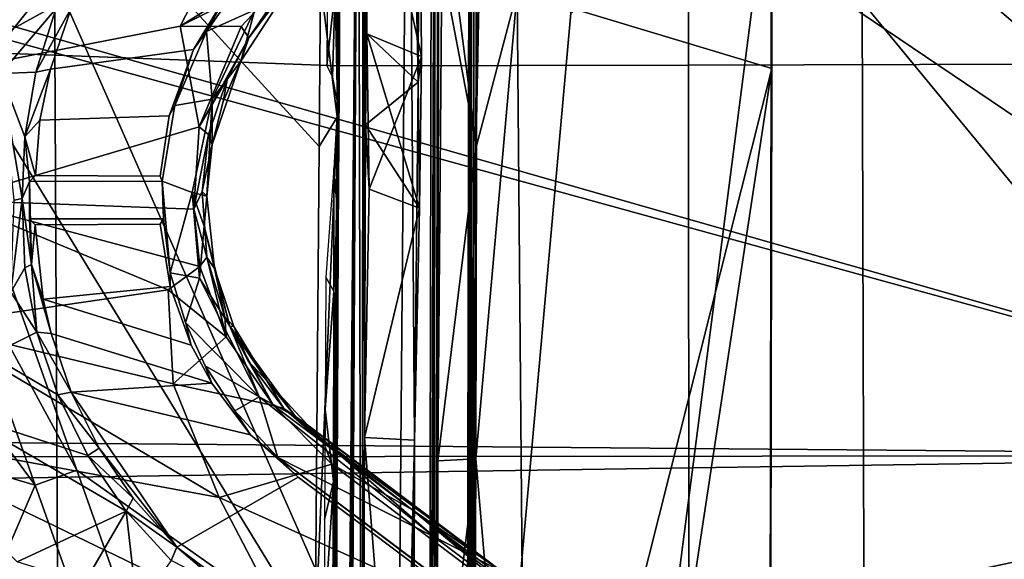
# Model space of a CAD drawing. Header units: millimetres. Extents: x -340 to 319, y -456 to 358.
# Tile 57 of 88: x 31 to 110, y -29 to 14. Entities that reach past the tile are written whole.
import ezdxf

# ---------------------------------------------------------------- set-up
doc = ezdxf.new("R2010")
doc.units = ezdxf.units.MM
doc.layers.add('Layer 01', color=7, linetype='Continuous', true_color=0x000000)

msp = doc.modelspace()

# ---------------------------------------------------------------- linework, layer by layer
at = {"layer": 'Layer 01'}
for points in [[(63.826, -162.799, 399.246), (63.953, -167.869, 407.788), (64.529, 77.813, 400.052)], [(63.826, -162.799, 399.246), (64.529, 77.813, 400.052), (64.249, 61.955, 385.965)], [(64.529, 77.813, 400.052), (63.953, -167.869, 407.788), (64.262, -159.859, 424.932)], [(64.529, 77.813, 400.052), (64.262, -159.859, 424.932), (64.706, 38.767, 417.383)], [(67.248, 61.946, 385.915), (67.528, 77.806, 400.008), (67.582, -71.016, 428.828)], [(67.582, -71.016, 428.828), (67.528, 77.806, 400.008), (67.772, 29.824, 422.87)], [(16.733, 70.079, 431.97), (150.574, -20.344, 437.249), (-75.512, 44.247, 433.477)], [(16.733, 70.079, 431.97), (75.25, 44.56, 433.459), (150.574, -20.344, 437.249)], [(-75.512, 44.247, 433.477), (150.574, -20.344, 437.249), (-170.228, 68.124, 432.078)], [(-153.663, -17.77, 437.099), (-170.228, 68.124, 432.078), (150.574, -20.344, 437.249)], [(150.574, -20.344, 437.249), (79.24, 44.84, 433.442), (170.187, 67.586, 432.108)], [(0.377, -24.379, 491.913), (34.159, 17.776, 489.92), (0.207, 65.025, 487.292), (-33.401, 18.111, 489.903)], [(67.248, 61.946, 385.915), (66.825, -162.808, 399.196), (63.826, -162.799, 399.246), (64.249, 61.955, 385.965)], [(66.953, -167.885, 407.735), (66.825, -162.808, 399.196), (67.248, 61.946, 385.915)], [(67.248, 61.946, 385.915), (67.26, -159.887, 424.795), (66.953, -167.885, 407.735)], [(67.248, 61.946, 385.915), (67.302, -169.886, 429.007), (67.296, -160.654, 427.064)], [(67.506, -146.941, 437.317), (67.302, -169.886, 429.007), (67.248, 61.946, 385.915)], [(67.248, 61.946, 385.915), (67.296, -160.654, 427.064), (67.26, -159.887, 424.795)], [(67.248, 61.946, 385.915), (67.589, -102.936, 434.713), (67.506, -146.941, 437.317)], [(67.589, -102.936, 434.713), (67.248, 61.946, 385.915), (67.582, -71.016, 428.828)], [(131.151, 61.697, 489.978), (98.474, 15.808, 491.13), (130.323, -22.884, 494.309), (162.389, -15.926, 496.134)], [(56.668, 54.297, 448.104), (56.681, 10.697, 448.801), (10.305, 12.446, 448.072), (8.831, 58.521, 447.338)], [(84.579, 54.345, 449.048), (84.643, 10.745, 449.707), (56.681, 10.697, 448.801), (56.668, 54.297, 448.104)], [(112.019, 54.435, 450.512), (112.225, 10.834, 451.201), (84.643, 10.745, 449.707), (84.579, 54.345, 449.048)], [(58.341, 49.636, 364.199), (62.337, 49.386, 363.97), (61.14, -92.305, 318.421), (57.188, -91.212, 319.229)], [(57.188, -91.212, 319.229), (57.38, -93.873, 335.441), (58.341, 49.636, 364.199)], [(57.619, -86.515, 345.543), (58.341, 49.636, 364.199), (57.38, -93.873, 335.441)], [(58.64, -77.334, 404.764), (58.341, 49.636, 364.199), (57.619, -86.515, 345.543)], [(58.64, -77.334, 404.764), (58.755, 42.53, 390.347), (58.341, 49.636, 364.199)], [(62.337, 49.386, 363.97), (62.844, -19.123, 406.169), (61.14, -92.305, 318.421)], [(63.114, 9.396, 415.183), (62.844, -19.123, 406.169), (62.337, 49.386, 363.97)], [(63.212, 33.531, 417.034), (63.114, 9.396, 415.183), (62.337, 49.386, 363.97)], [(79.24, 44.84, 433.442), (150.574, -20.344, 437.249), (75.25, 44.56, 433.459)], [(58.64, -77.334, 404.764), (58.853, -18.91, 406.083), (58.755, 42.53, 390.347)], [(58.853, -18.91, 406.083), (58.924, 6.002, 414.471), (58.755, 42.53, 390.347)], [(59.157, 30.5, 415.603), (58.755, 42.53, 390.347), (58.924, 6.002, 414.471)], [(54.123, 34.369, 173.707), (49.343, 41.945, 173.589), (18.376, 18.42, 181.093), (24.042, 9.943, 181.083)], [(64.441, -119.838, 428.759), (64.706, 38.767, 417.383), (64.262, -159.859, 424.932)], [(64.706, 38.767, 417.383), (64.441, -119.838, 428.759), (64.568, -73.514, 428.566)], [(64.706, 38.767, 417.383), (64.568, -73.514, 428.566), (64.768, 30.966, 422.697)], [(54.123, 34.369, 173.707), (24.042, 9.943, 181.083), (49.271, 23.789, 175.593)], [(59.157, 30.5, 415.603), (63.402, 11.455, 429.575), (63.212, 33.531, 417.034)], [(63.114, 9.396, 415.183), (63.212, 33.531, 417.034), (63.402, 11.455, 429.575)], [(34.159, 17.776, 489.92), (66.519, -55.639, 493.849), (68.302, 32.736, 489.577)], [(56.792, 19.715, 351.432), (56.9, 32.821, 355.63), (56.85, 12.767, 356.061)], [(56.91, 23.023, 357.925), (56.85, 12.767, 356.061), (56.9, 32.821, 355.63)], [(98.701, -55.944, 494.597), (98.474, 15.808, 491.13), (68.302, 32.736, 489.577), (66.519, -55.639, 493.849)], [(64.768, 30.966, 422.697), (64.568, -73.514, 428.566), (64.677, -20.773, 425.91)], [(64.677, -20.773, 425.91), (65.005, 18.8, 424.781), (64.768, 30.966, 422.697)], [(59.157, 30.5, 415.603), (58.924, 6.002, 414.471), (59.046, 13.247, 425.875)], [(59.157, 30.5, 415.603), (59.046, 13.247, 425.875), (63.402, 11.455, 429.575)], [(67.582, -71.016, 428.828), (67.772, 29.824, 422.87), (75.269, 14.89, 423.625)], [(91.264, 27.367, 422.62), (91.29, 30.052, 423.708), (91.282, 10.499, 426.621)], [(91.29, 30.052, 423.708), (91.313, 27.098, 425.633), (91.282, 10.499, 426.621)], [(66.096, 17.174, 426.208), (67.774, 4.32, 427.381), (67.849, 29.447, 425.895)], [(67.774, 4.32, 427.381), (71.019, 16.62, 426.6), (67.849, 29.447, 425.895)], [(33.138, 28.475, 331.354), (55.24, 4.269, 343.34), (54.918, -34.953, 330.778), (21.077, 20.399, 318.151)], [(55.347, 17.342, 347.527), (55.24, 4.269, 343.34), (33.138, 28.475, 331.354)], [(91.264, 27.367, 422.62), (80.388, -57.109, 427.791), (67.582, -71.016, 428.828), (75.269, 14.89, 423.625)], [(91.313, 27.098, 425.633), (72.474, 27.169, 425.949), (71.019, 16.62, 426.6), (91.282, 10.499, 426.621)], [(80.388, -57.109, 427.791), (91.264, 27.367, 422.62), (91.09, -65.162, 428.086)], [(91.264, 27.367, 422.62), (91.282, 10.499, 426.621), (91.09, -65.162, 428.086)], [(24.042, 9.943, 181.083), (44.164, 13.866, 177.241), (49.271, 23.789, 175.593)], [(59.581, 23.512, 173.724), (49.271, 23.789, 175.593), (44.164, 13.866, 177.241)], [(53.444, 18.525, 175.166), (59.581, 23.512, 173.724), (44.164, 13.866, 177.241)], [(56.503, 16.777, 357.596), (55.926, 22.845, 358.925), (55.855, 10.726, 356.695)], [(56.686, -0.577, 354.169), (56.91, 23.023, 357.925), (56.793, 16.342, 357.109)], [(56.91, 23.023, 357.925), (56.686, -0.577, 354.169), (56.85, 12.767, 356.061)], [(35.936, -21.525, 318.18), (25.196, -1.737, 316.812), (21.077, 20.399, 318.151)], [(21.077, 20.399, 318.151), (54.918, -34.953, 330.778), (35.936, -21.525, 318.18)], [(56.792, 19.715, 351.432), (56.685, 6.609, 347.235), (55.347, 17.342, 347.527)], [(56.804, 4.959, 354.649), (56.685, 6.609, 347.235), (56.792, 19.715, 351.432), (56.85, 12.767, 356.061)], [(29.896, 10.101, 130.63), (25.562, 18.584, 130.431), (34.272, 15.231, 129.747)], [(44.164, 13.866, 177.241), (49.024, 13.826, 176.322), (53.444, 18.525, 175.166)], [(49.024, 13.826, 176.322), (49.647, 12.923, 175.611), (53.444, 18.525, 175.166)], [(49.647, 12.923, 175.611), (52.082, 16.183, 174.741), (53.444, 18.525, 175.166)], [(64.677, -20.773, 425.91), (67.774, 4.32, 427.381), (65.005, 18.8, 424.781)], [(65.005, 18.8, 424.781), (67.774, 4.32, 427.381), (66.096, 17.174, 426.208)], [(34.526, -56.609, 493.507), (34.159, 17.776, 489.92), (0.377, -24.379, 491.913)], [(34.159, 17.776, 489.92), (34.526, -56.609, 493.507), (66.519, -55.639, 493.849)], [(49.465, 17.977, 153.282), (46.27, 13.435, 154.128), (47.914, 16.439, 169.246)], [(50.105, 15.156, 153.343), (46.27, 13.435, 154.128), (49.465, 17.977, 153.282)], [(56.685, 6.609, 347.235), (55.24, 4.269, 343.34), (55.347, 17.342, 347.527)], [(56.503, 16.777, 357.596), (55.855, 10.726, 356.695), (56.309, 9.798, 356.418)], [(56.503, 16.777, 357.596), (56.309, 9.798, 356.418), (56.694, 7.658, 355.643)], [(56.694, 7.658, 355.643), (56.793, 16.342, 357.109), (56.503, 16.777, 357.596)], [(67.727, -20.605, 428.854), (71.728, -67.157, 431.535), (71.019, 16.62, 426.6)], [(67.774, 4.32, 427.381), (67.727, -20.605, 428.854), (71.019, 16.62, 426.6)], [(71.728, -67.157, 431.535), (91.282, 10.499, 426.621), (71.019, 16.62, 426.6)], [(33.841, 10.445, 172.186), (35.51, 15.338, 171.558), (47.914, 16.439, 169.246), (45.234, 11.99, 169.991)], [(45.234, 11.99, 169.991), (47.914, 16.439, 169.246), (46.27, 13.435, 154.128)], [(49.647, 12.923, 175.611), (49.006, 11.079, 154.664), (51.731, 15.272, 153.801), (52.082, 16.183, 174.741)], [(56.694, 7.658, 355.643), (56.686, -0.577, 354.169), (56.793, 16.342, 357.109)], [(98.474, 15.808, 491.13), (98.701, -55.944, 494.597), (130.323, -22.884, 494.309)], [(34.272, 15.231, 129.747), (32.666, 10.208, 130.327), (29.896, 10.101, 130.63)], [(32.666, 10.208, 130.327), (34.272, 15.231, 129.747), (35.51, 15.338, 171.558)], [(33.841, 10.445, 172.186), (32.666, 10.208, 130.327), (35.51, 15.338, 171.558)], [(46.729, 8.044, 154.303), (46.27, 13.435, 154.128), (50.105, 15.156, 153.343)], [(49.006, 11.079, 154.664), (46.729, 8.044, 154.303), (50.105, 15.156, 153.343)], [(49.006, 11.079, 154.664), (50.105, 15.156, 153.343), (51.731, 15.272, 153.801)], [(24.042, 9.943, 181.083), (26.017, 0.001, 181.076), (45.676, 5.846, 177.31), (44.164, 13.866, 177.241)], [(43.752, 7.533, 154.836), (45.234, 11.99, 169.991), (46.27, 13.435, 154.128)], [(46.729, 8.044, 154.303), (43.752, 7.533, 154.836), (46.27, 13.435, 154.128)], [(45.676, 5.846, 177.31), (49.024, 13.826, 176.322), (44.164, 13.866, 177.241)], [(49.647, 12.923, 175.611), (49.024, 13.826, 176.322), (45.676, 5.846, 177.31)], [(49.647, 12.923, 175.611), (45.676, 5.846, 177.31), (47.935, 9.719, 176.218)], [(49.006, 11.079, 154.664), (49.647, 12.923, 175.611), (47.935, 9.719, 176.218), (47.601, 7.851, 155.489)], [(56.85, 12.767, 356.061), (56.686, -0.577, 354.169), (56.804, 4.959, 354.649)], [(63.232, -0.63, 425.814), (58.924, 6.002, 414.471), (59.046, 13.247, 425.875)], [(58.924, 6.002, 414.471), (59.228, 0.878, 428.372), (59.046, 13.247, 425.875)], [(59.046, 13.247, 425.875), (58.924, 6.002, 414.471), (63.114, 9.396, 415.183)], [(59.228, 0.878, 428.372), (63.402, 11.455, 429.575), (59.046, 13.247, 425.875)], [(59.046, 13.247, 425.875), (63.114, 9.396, 415.183), (63.232, -0.63, 425.814)], [(56.681, 10.697, 448.801), (56.657, -32.917, 450.14), (14.494, -35.193, 449.639), (10.305, 12.446, 448.072)], [(33, 6.382, 172.532), (33.841, 10.445, 172.186), (45.234, 11.99, 169.991), (43.295, 6.712, 170.577)], [(43.295, 6.712, 170.577), (45.234, 11.99, 169.991), (43.752, 7.533, 154.836)], [(46.729, 8.044, 154.303), (49.006, 11.079, 154.664), (46.717, 4.432, 155.68)], [(47.601, 7.851, 155.489), (46.717, 4.432, 155.68), (49.006, 11.079, 154.664)], [(63.402, 11.455, 429.575), (59.228, 0.878, 428.372), (63.232, -0.63, 425.814)], [(63.114, 9.396, 415.183), (63.402, 11.455, 429.575), (63.232, -0.63, 425.814)], [(32.666, 10.208, 130.327), (31.8, 5.043, 130.827), (29.896, 10.101, 130.63)], [(32.666, 10.208, 130.327), (33.841, 10.445, 172.186), (31.8, 5.043, 130.827)], [(31.8, 5.043, 130.827), (33.841, 10.445, 172.186), (33, 6.382, 172.532)], [(84.643, 10.745, 449.707), (84.68, -32.869, 451.021), (56.657, -32.917, 450.14), (56.681, 10.697, 448.801)], [(71.728, -67.157, 431.535), (79.836, -65.063, 431.275), (91.282, 10.499, 426.621)], [(79.836, -65.063, 431.275), (91.138, -65.941, 431.141), (91.282, 10.499, 426.621)], [(112.225, 10.834, 451.201), (112.433, -32.78, 452.535), (84.68, -32.869, 451.021), (84.643, 10.745, 449.707)], [(91.123, -69.642, 430.851), (91.09, -65.162, 428.086), (91.282, 10.499, 426.621)], [(91.123, -69.642, 430.851), (91.282, 10.499, 426.621), (91.138, -65.941, 431.141)], [(29.896, 10.101, 130.63), (31.8, 5.043, 130.827), (31.584, 0.131, 131.233)], [(30.958, 0, 107.802), (29.896, 10.101, 130.63), (31.584, 0.131, 131.233)], [(47.935, 9.719, 176.218), (45.676, 5.846, 177.31), (46.44, 5.24, 176.334)], [(46.44, 5.24, 176.334), (46.717, 4.432, 155.68), (47.601, 7.851, 155.489), (47.935, 9.719, 176.218)], [(63.114, 9.396, 415.183), (58.924, 6.002, 414.471), (63.232, -0.63, 425.814)], [(63.114, 9.396, 415.183), (63.232, -0.63, 425.814), (62.844, -19.123, 406.169)], [(46.729, 8.044, 154.303), (45.123, 0.602, 154.705), (42.743, 1.499, 155.256), (43.752, 7.533, 154.836)], [(46.297, 0.326, 155.331), (45.123, 0.602, 154.705), (46.729, 8.044, 154.303)], [(46.717, 4.432, 155.68), (46.297, 0.326, 155.331), (46.729, 8.044, 154.303)], [(43.752, 7.533, 154.836), (42.743, 1.499, 155.256), (42.583, 1.903, 170.794), (43.295, 6.712, 170.577)], [(56.686, -0.577, 354.169), (56.694, 7.658, 355.643), (56.417, 2.523, 355.053)], [(32.662, 1.953, 172.697), (31.8, 5.043, 130.827), (33, 6.382, 172.532)], [(43.295, 6.712, 170.577), (42.583, 1.903, 170.794), (32.662, 1.953, 172.697), (33, 6.382, 172.532)], [(54.918, -34.953, 330.778), (56.685, 6.609, 347.235), (56.255, -45.814, 330.445)], [(56.685, 6.609, 347.235), (54.918, -34.953, 330.778), (55.24, 4.269, 343.34)], [(56.255, -45.814, 330.445), (56.685, 6.609, 347.235), (56.274, -80.796, 337.647)], [(56.685, 6.609, 347.235), (56.594, -17.815, 345.959), (56.274, -80.796, 337.647)], [(56.688, -16.961, 351.452), (56.594, -17.815, 345.959), (56.685, 6.609, 347.235)], [(56.723, -9.914, 352.357), (56.685, 6.609, 347.235), (56.761, -2.608, 353.422)], [(56.761, -2.608, 353.422), (56.685, 6.609, 347.235), (56.804, 4.959, 354.649)], [(56.685, 6.609, 347.235), (56.723, -9.914, 352.357), (56.688, -16.961, 351.452)], [(45.676, 5.846, 177.31), (26.017, 0.001, 181.076), (45.252, -0.71, 177.447)], [(46.44, 5.24, 176.334), (45.676, 5.846, 177.31), (45.252, -0.71, 177.447)], [(59.228, 0.878, 428.372), (58.924, 6.002, 414.471), (58.853, -18.91, 406.083)], [(31.8, 5.043, 130.827), (32.168, 1.498, 155.412), (31.584, 0.131, 131.233)], [(32.662, 1.953, 172.697), (32.168, 1.498, 155.412), (31.8, 5.043, 130.827)], [(45.252, -0.71, 177.447), (45.913, 0.695, 176.457), (46.44, 5.24, 176.334)], [(46.717, 4.432, 155.68), (46.44, 5.24, 176.334), (45.913, 0.695, 176.457)], [(56.804, 4.959, 354.649), (56.686, -0.577, 354.169), (56.761, -2.608, 353.422)], [(45.913, 0.695, 176.457), (46.297, 0.326, 155.331), (46.717, 4.432, 155.68)], [(67.727, -20.605, 428.854), (67.774, 4.32, 427.381), (64.677, -20.773, 425.91)], [(55.782, -6.146, 353.927), (56.412, -7.254, 353.499), (56.417, 2.523, 355.053)], [(56.412, -7.254, 353.499), (56.686, -0.577, 354.169), (56.417, 2.523, 355.053)], [(32.168, 1.498, 155.412), (32.662, 1.953, 172.697), (42.583, 1.903, 170.794), (42.743, 1.499, 155.256)], [(31.584, 0.131, 131.233), (32.168, 1.498, 155.412), (32.342, -5.115, 152.027)], [(42.838, -1.5, 155.412), (32.164, -1.5, 155.413), (32.168, 1.498, 155.412), (42.743, 1.499, 155.256)], [(32.168, 1.498, 155.412), (32.164, -1.5, 155.413), (32.342, -5.115, 152.027)], [(43.363, -5.798, 154.969), (42.838, -1.5, 155.412), (42.743, 1.499, 155.256)], [(45.123, 0.602, 154.705), (43.363, -5.798, 154.969), (42.743, 1.499, 155.256)], [(63.232, -0.63, 425.814), (59.228, 0.878, 428.372), (58.853, -18.91, 406.083)], [(24.049, -9.925, 181.076), (43.212, -7.146, 177.741), (26.017, 0.001, 181.076)], [(43.212, -7.146, 177.741), (45.736, -5.28, 177.271), (26.017, 0.001, 181.076)], [(26.017, 0.001, 181.076), (45.736, -5.28, 177.271), (45.252, -0.71, 177.447)], [(30.699, -7.32, 130.761), (31.584, 0.131, 131.233), (31.808, -5.384, 130.796)], [(30.699, -7.32, 130.761), (30.958, 0, 107.802), (31.584, 0.131, 131.233)], [(31.808, -5.384, 130.796), (31.584, 0.131, 131.233), (32.342, -5.115, 152.027)], [(45.123, 0.602, 154.705), (45.724, -6.22, 154.529), (43.363, -5.798, 154.969)], [(45.123, 0.602, 154.705), (46.297, 0.326, 155.331), (46.071, -2.075, 154.919)], [(46.071, -2.075, 154.919), (45.724, -6.22, 154.529), (45.123, 0.602, 154.705)], [(46.301, -4.54, 176.423), (45.913, 0.695, 176.457), (45.252, -0.71, 177.447)], [(46.297, 0.326, 155.331), (45.913, 0.695, 176.457), (46.301, -4.54, 176.423), (46.919, -5.442, 155.624)], [(46.919, -5.442, 155.624), (46.071, -2.075, 154.919), (46.297, 0.326, 155.331)], [(45.736, -5.28, 177.271), (46.301, -4.54, 176.423), (45.252, -0.71, 177.447)], [(56.723, -9.914, 352.357), (56.686, -0.577, 354.169), (56.412, -7.254, 353.499)], [(56.723, -9.914, 352.357), (56.761, -2.608, 353.422), (56.686, -0.577, 354.169)], [(58.853, -18.91, 406.083), (62.844, -19.123, 406.169), (63.232, -0.63, 425.814)], [(32.164, -1.5, 155.413), (42.838, -1.5, 155.412), (42.573, -1.903, 170.796), (32.622, -1.955, 172.717)], [(32.342, -5.115, 152.027), (32.164, -1.5, 155.413), (32.622, -1.955, 172.717)], [(42.573, -1.903, 170.796), (42.838, -1.5, 155.412), (43.363, -5.798, 154.969), (43.367, -6.887, 170.555)], [(32.626, -22.699, 316.826), (20.623, -6.5, 316.92), (25.196, -1.737, 316.812)], [(25.196, -1.737, 316.812), (35.936, -21.525, 318.18), (32.626, -22.699, 316.826)], [(32.622, -1.955, 172.717), (33.258, -7.895, 172.425), (32.342, -5.115, 152.027)], [(43.367, -6.887, 170.555), (33.258, -7.895, 172.425), (32.622, -1.955, 172.717), (42.573, -1.903, 170.796)], [(45.724, -6.22, 154.529), (46.071, -2.075, 154.919), (48.115, -10.044, 154.491)], [(46.919, -5.442, 155.624), (48.115, -10.044, 154.491), (46.071, -2.075, 154.919)], [(47.823, -10.882, 176.66), (46.301, -4.54, 176.423), (45.736, -5.28, 177.271)], [(47.731, -9.285, 175.927), (46.919, -5.442, 155.624), (46.301, -4.54, 176.423)], [(47.731, -9.285, 175.927), (46.301, -4.54, 176.423), (47.823, -10.882, 176.66)], [(31.808, -5.384, 130.796), (32.767, -10.527, 130.289), (30.699, -7.32, 130.761)], [(31.808, -5.384, 130.796), (32.342, -5.115, 152.027), (32.767, -10.527, 130.289)], [(33.892, -10.635, 172.155), (32.342, -5.115, 152.027), (33.258, -7.895, 172.425)], [(32.342, -5.115, 152.027), (33.892, -10.635, 172.155), (32.767, -10.527, 130.289)], [(43.212, -7.146, 177.741), (47.823, -10.882, 176.66), (45.736, -5.28, 177.271)], [(48.433, -10.062, 155.197), (48.115, -10.044, 154.491), (46.919, -5.442, 155.624)], [(47.731, -9.285, 175.927), (48.433, -10.062, 155.197), (46.919, -5.442, 155.624)], [(44.602, -9.742, 154.602), (45.037, -11.547, 170.046), (43.367, -6.887, 170.555), (43.363, -5.798, 154.969)], [(45.724, -6.22, 154.529), (44.602, -9.742, 154.602), (43.363, -5.798, 154.969)], [(50.46, -15.682, 153.258), (44.602, -9.742, 154.602), (45.724, -6.22, 154.529)], [(45.724, -6.22, 154.529), (48.115, -10.044, 154.491), (50.46, -15.682, 153.258)], [(56.412, -7.254, 353.499), (55.782, -6.146, 353.927), (55.706, -16.694, 352.507)], [(23.242, -19.941, 316.965), (20.623, -6.5, 316.92), (32.626, -22.699, 316.826)], [(33.258, -7.895, 172.425), (43.367, -6.887, 170.555), (45.037, -11.547, 170.046)], [(43.621, -14.626, 177.294), (43.212, -7.146, 177.741), (24.049, -9.925, 181.076)], [(30.699, -7.32, 130.761), (32.767, -10.527, 130.289), (29.041, -12.339, 130.546)], [(47.823, -10.882, 176.66), (43.212, -7.146, 177.741), (43.621, -14.626, 177.294)], [(56.389, -22.407, 351.513), (56.412, -7.254, 353.499), (55.706, -16.694, 352.507)], [(56.389, -22.407, 351.513), (56.723, -9.914, 352.357), (56.412, -7.254, 353.499)], [(33.258, -7.895, 172.425), (45.037, -11.547, 170.046), (46.696, -14.59, 169.583), (33.892, -10.635, 172.155)], [(49.594, -12.796, 175.379), (48.433, -10.062, 155.197), (47.731, -9.285, 175.927)], [(51.607, -16.353, 175.626), (49.594, -12.796, 175.379), (47.731, -9.285, 175.927)], [(47.823, -10.882, 176.66), (51.607, -16.353, 175.626), (47.731, -9.285, 175.927)], [(24.049, -9.925, 181.076), (18.432, -18.359, 181.075), (47.276, -23.69, 175.959)], [(24.049, -9.925, 181.076), (47.276, -23.69, 175.959), (43.621, -14.626, 177.294)], [(46.158, -13.196, 154.16), (46.696, -14.59, 169.583), (45.037, -11.547, 170.046), (44.602, -9.742, 154.602)], [(46.158, -13.196, 154.16), (44.602, -9.742, 154.602), (50.46, -15.682, 153.258)], [(51.1, -14.428, 154.477), (53.348, -17.248, 153.064), (48.115, -10.044, 154.491)], [(50.46, -15.682, 153.258), (48.115, -10.044, 154.491), (53.348, -17.248, 153.064)], [(51.1, -14.428, 154.477), (48.115, -10.044, 154.491), (48.433, -10.062, 155.197)], [(48.433, -10.062, 155.197), (49.594, -12.796, 175.379), (51.1, -14.428, 154.477)], [(56.688, -16.961, 351.452), (56.723, -9.914, 352.357), (56.389, -22.407, 351.513)], [(34.427, -15.522, 129.716), (29.041, -12.339, 130.546), (32.767, -10.527, 130.289)], [(32.767, -10.527, 130.289), (33.892, -10.635, 172.155), (35.49, -15.304, 171.577)], [(32.767, -10.527, 130.289), (35.49, -15.304, 171.577), (34.427, -15.522, 129.716)], [(46.696, -14.59, 169.583), (35.49, -15.304, 171.577), (33.892, -10.635, 172.155)], [(51.607, -16.353, 175.626), (47.823, -10.882, 176.66), (43.621, -14.626, 177.294)], [(29.041, -12.339, 130.546), (34.427, -15.522, 129.716), (36.822, -20.354, 129.059), (26.57, -17.016, 130.446)], [(46.696, -14.59, 169.583), (46.158, -13.196, 154.16), (48.513, -16.78, 153.533), (49.781, -18.702, 168.74)], [(48.513, -16.78, 153.533), (46.158, -13.196, 154.16), (50.46, -15.682, 153.258)], [(52.44, -16.596, 174.536), (51.1, -14.428, 154.477), (49.594, -12.796, 175.379)], [(52.44, -16.596, 174.536), (49.594, -12.796, 175.379), (51.607, -16.353, 175.626)], [(46.696, -14.59, 169.583), (49.781, -18.702, 168.74), (35.49, -15.304, 171.577)], [(56.241, -21.025, 174.539), (51.607, -16.353, 175.626), (43.621, -14.626, 177.294), (47.276, -23.69, 175.959)], [(54.335, -17.917, 153.443), (53.348, -17.248, 153.064), (51.1, -14.428, 154.477)], [(51.1, -14.428, 154.477), (52.44, -16.596, 174.536), (54.335, -17.917, 153.443)], [(34.427, -15.522, 129.716), (35.49, -15.304, 171.577), (37.716, -19.768, 170.81)], [(34.427, -15.522, 129.716), (37.716, -19.768, 170.81), (36.822, -20.354, 129.059)], [(43.899, -27.641, 169.053), (37.716, -19.768, 170.81), (35.49, -15.304, 171.577)], [(35.49, -15.304, 171.577), (49.781, -18.702, 168.74), (53.557, -22.075, 167.801), (43.899, -27.641, 169.053)], [(48.513, -16.78, 153.533), (50.46, -15.682, 153.258), (51.947, -20.512, 152.725)], [(64.406, -26.834, 149.988), (51.947, -20.512, 152.725), (50.46, -15.682, 153.258)], [(64.406, -26.834, 149.988), (50.46, -15.682, 153.258), (53.348, -17.248, 153.064)], [(55.606, -19.367, 173.805), (51.607, -16.353, 175.626), (56.241, -21.025, 174.539)], [(52.44, -16.596, 174.536), (51.607, -16.353, 175.626), (55.606, -19.367, 173.805)], [(23.342, -21.229, 130.466), (26.57, -17.016, 130.446), (39.86, -24.791, 128.361), (31.203, -28.818, 128.997)], [(39.86, -24.791, 128.361), (26.57, -17.016, 130.446), (36.822, -20.354, 129.059)], [(49.781, -18.702, 168.74), (48.513, -16.78, 153.533), (51.947, -20.512, 152.725)], [(52.44, -16.596, 174.536), (55.701, -19.242, 164.821), (54.335, -17.917, 153.443)], [(55.701, -19.242, 164.821), (52.44, -16.596, 174.536), (55.606, -19.367, 173.805)], [(69.797, -29.586, 149.921), (64.406, -26.834, 149.988), (53.348, -17.248, 153.064)], [(53.348, -17.248, 153.064), (54.335, -17.917, 153.443), (69.797, -29.586, 149.921)], [(55.665, -25.451, 351.558), (56.389, -22.407, 351.513), (55.706, -16.694, 352.507)], [(56.389, -22.407, 351.513), (56.63, -29.304, 350.165), (56.688, -16.961, 351.452)], [(56.594, -17.815, 345.959), (56.688, -16.961, 351.452), (56.63, -29.304, 350.165)], [(-149.825, -20.604, 437.265), (-153.663, -17.77, 437.099), (150.574, -20.344, 437.249)], [(69.797, -29.586, 149.921), (54.335, -17.917, 153.443), (55.701, -19.242, 164.821)], [(56.554, -38.816, 347.199), (56.274, -80.796, 337.647), (56.594, -17.815, 345.959)], [(56.63, -29.304, 350.165), (56.554, -38.816, 347.199), (56.594, -17.815, 345.959)], [(48.743, -43.777, 173.439), (53.283, -35.183, 173.763), (18.432, -18.359, 181.075), (23.409, -29.685, 178.885)], [(18.432, -18.359, 181.075), (53.283, -35.183, 173.763), (47.276, -23.69, 175.959)], [(51.947, -20.512, 152.725), (53.557, -22.075, 167.801), (49.781, -18.702, 168.74)], [(62.613, -24.637, 172.266), (55.701, -19.242, 164.821), (55.606, -19.367, 173.805)], [(62.613, -24.637, 172.266), (55.606, -19.367, 173.805), (56.241, -21.025, 174.539)], [(62.613, -24.637, 172.266), (69.797, -29.586, 149.921), (55.701, -19.242, 164.821)], [(62.719, -67.811, 407.026), (58.853, -18.91, 406.083), (58.079, -76.433, 408.393)], [(58.853, -18.91, 406.083), (58.64, -77.334, 404.764), (58.079, -76.433, 408.393)], [(58.853, -18.91, 406.083), (62.719, -67.811, 407.026), (62.844, -19.123, 406.169)], [(61.14, -92.305, 318.421), (62.844, -19.123, 406.169), (61.514, -90.16, 341.033)], [(61.487, -133.541, 344.68), (61.514, -90.16, 341.033), (62.844, -19.123, 406.169), (62.393, -124.003, 397.573)], [(62.719, -67.811, 407.026), (62.393, -124.003, 397.573), (62.844, -19.123, 406.169)], [(150.574, -20.344, 437.249), (-74.704, -146.791, 444.636), (-179.362, -90.332, 441.339)], [(-179.362, -90.332, 441.339), (-150.609, -24.858, 437.513), (150.574, -20.344, 437.249)], [(150.574, -20.344, 437.249), (-150.609, -24.858, 437.513), (-149.825, -20.604, 437.265)], [(-71.543, -150.43, 444.848), (150.574, -20.344, 437.249), (-85.976, -218.806, 448.843)], [(72.472, -149.481, 444.793), (-85.976, -218.806, 448.843), (150.574, -20.344, 437.249)], [(-71.543, -150.43, 444.848), (-74.704, -146.791, 444.636), (150.574, -20.344, 437.249)], [(23.242, -19.941, 316.965), (32.626, -22.699, 316.826), (23.588, -43.714, 317.116)], [(36.822, -20.354, 129.059), (37.716, -19.768, 170.81), (40.44, -23.752, 169.965)], [(36.822, -20.354, 129.059), (40.44, -23.752, 169.965), (39.86, -24.791, 128.361)], [(40.44, -23.752, 169.965), (37.716, -19.768, 170.81), (43.899, -27.641, 169.053)], [(76.233, -146.59, 444.624), (72.472, -149.481, 444.793), (150.574, -20.344, 437.249)], [(76.233, -146.59, 444.624), (150.574, -20.344, 437.249), (159.341, -134.049, 443.891)], [(47.276, -23.69, 175.959), (78.131, -37.564, 169.132), (56.241, -21.025, 174.539)], [(83.116, -43.954, 145.151), (72.721, -36.182, 149.526), (51.947, -20.512, 152.725)], [(51.947, -20.512, 152.725), (72.721, -36.182, 149.526), (71.667, -35.401, 150.227)], [(51.947, -20.512, 152.725), (71.667, -35.401, 150.227), (71.201, -35.335, 163.454), (53.557, -22.075, 167.801)], [(87.97, -44.521, 144.253), (83.116, -43.954, 145.151), (51.947, -20.512, 152.725), (64.406, -26.834, 149.988)], [(78.131, -37.564, 169.132), (62.613, -24.637, 172.266), (56.241, -21.025, 174.539)], [(64.63, -45.698, 427.383), (64.677, -20.773, 425.91), (64.568, -73.514, 428.566)], [(67.727, -20.605, 428.854), (64.63, -45.698, 427.383), (66.557, -58.253, 430.928)], [(64.63, -45.698, 427.383), (67.727, -20.605, 428.854), (64.677, -20.773, 425.91)], [(67.727, -20.605, 428.854), (66.557, -58.253, 430.928), (67.496, -71.245, 431.843)], [(67.727, -20.605, 428.854), (67.496, -71.245, 431.843), (71.728, -67.157, 431.535)], [(35.936, -21.525, 318.18), (43.365, -42.486, 318.195), (40.055, -43.661, 316.841), (32.626, -22.699, 316.826)], [(54.811, -48.027, 326.591), (43.365, -42.486, 318.195), (35.936, -21.525, 318.18), (54.918, -34.953, 330.778)], [(32.626, -22.699, 316.826), (40.055, -43.661, 316.841), (23.588, -43.714, 317.116)], [(71.201, -35.335, 163.454), (65.191, -43.624, 163.655), (43.899, -27.641, 169.053), (53.557, -22.075, 167.801)], [(56.389, -22.407, 351.513), (55.665, -25.451, 351.558), (55.629, -33.876, 350.852)], [(55.629, -33.876, 350.852), (56.283, -40.089, 350.201), (56.389, -22.407, 351.513)], [(56.283, -40.089, 350.201), (56.63, -29.304, 350.165), (56.389, -22.407, 351.513)], [(98.701, -55.944, 494.597), (130.221, -95.365, 497.42), (130.323, -22.884, 494.309)], [(39.86, -24.791, 128.361), (40.44, -23.752, 169.965), (43.899, -27.641, 169.053)], [(53.283, -35.183, 173.763), (78.131, -37.564, 169.132), (47.276, -23.69, 175.959)], [(0.361, -96.533, 495.04), (34.526, -56.609, 493.507), (0.377, -24.379, 491.913), (-33.809, -56.562, 493.505)], [(39.86, -24.791, 128.361), (36.567, -30.486, 128.267), (31.203, -28.818, 128.997)], [(40.739, -32.471, 127.632), (36.567, -30.486, 128.267), (39.86, -24.791, 128.361)], [(40.739, -32.471, 127.632), (39.86, -24.791, 128.361), (43.464, -28.71, 127.633)], [(39.86, -24.791, 128.361), (43.899, -27.641, 169.053), (43.464, -28.71, 127.633)], [(123.423, -70.315, 156.115), (69.797, -29.586, 149.921), (62.613, -24.637, 172.266)], [(93.148, -48.832, 165.252), (62.613, -24.637, 172.266), (78.131, -37.564, 169.132)], [(62.613, -24.637, 172.266), (93.148, -48.832, 165.252), (123.423, -70.315, 156.115)], [(64.406, -26.834, 149.988), (69.797, -29.586, 149.921), (87.97, -44.521, 144.253)], [(47.713, -30.903, 168.016), (43.464, -28.71, 127.633), (43.899, -27.641, 169.053)], [(43.899, -27.641, 169.053), (65.191, -43.624, 163.655), (47.713, -30.903, 168.016)]]:
    msp.add_3dface(points, dxfattribs=at)

doc.saveas('drawing.dxf')
